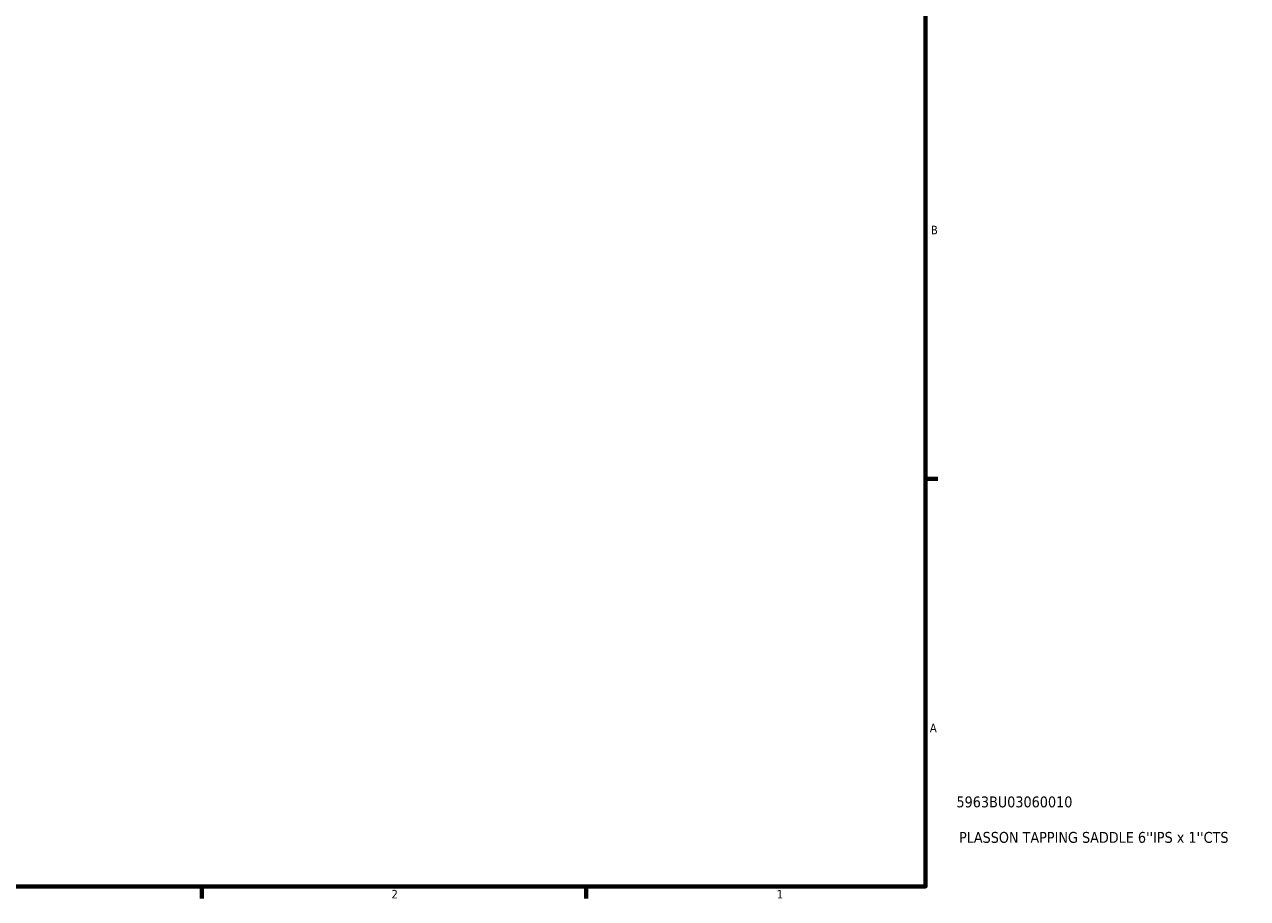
# Model space of a CAD drawing. Header units: inches. Extents: x 0.1 to 47.8, y -0.2 to 47.5.
# Tile 4 of 6: x 23.5 to 37.1, y 0.9 to 10.5. Entities that reach past the tile are written whole.
import ezdxf

# ---------------------------------------------------------------- set-up
doc = ezdxf.new("R2010")
doc.units = ezdxf.units.IN
doc.header["$MEASUREMENT"] = 0
doc.layers.add('Border (ANSI)', color=7, linetype='Continuous', lineweight=70)
doc.layers.add('Title (ANSI)', color=7, linetype='Continuous', lineweight=50)
doc.styles.add('Note Text (ANSI)', font='tahoma.ttf')
doc.styles.add('Text Style29', font='tahoma.ttf')

# ---------------------------------------------------------------- blocks, each defined once
blk = doc.blocks.new('Borders Default Border')
at = {"layer": 'Border (ANSI)'}
for p, q in [((33.5, 5.5), (33.634, 5.5)), ((25.5, 1), (25.5, 0.866)), ((29.75, 1), (29.75, 0.866))]:
    blk.add_line(p, q, dxfattribs=at)
at = {"layer": 'Border (ANSI)', "flags": 128}
blk.add_lwpolyline([(0.5, 1), (0.5, 21), (33.5, 21), (33.5, 1), (0.5, 1)], dxfattribs=at)
at = {"layer": 'Border (ANSI)', "color": 5, "true_color": 0x0000ff, "char_height": 0.0945, "attachment_point": 7, "style": 'Note Text (ANSI)'}
for s, insert in [('B', (33.558, 8.203)), ('A', (33.547, 2.703)), ('2', (27.596, 0.866)), ('1', (31.854, 0.866))]:
    blk.add_mtext(s, dxfattribs=dict(at, insert=insert))
blk = doc.blocks.new('Title Blocks ANSI - Large')
at = {"layer": 'Title (ANSI)', "color": 5, "true_color": 0x0000ff, "style": 'Text Style29'}
for tag, p in [('PART_NUMBER_001', (0.341, 0.873)), ('DESCRIPTION_001', (0.369, 0.481))]:
    blk.add_attdef(tag, p, '', height=0.12, dxfattribs=at)

msp = doc.modelspace()

# ---------------------------------------------------------------- block references
msp.add_blockref('Borders Default Border', (0, 0))
msp.add_blockref('Title Blocks ANSI - Large', (33.5, 1)).add_auto_attribs({'PART_NUMBER_001': '5963BU03060010', 'DESCRIPTION_001': "PLASSON TAPPING SADDLE 6''IPS x 1''CTS"})

doc.saveas('drawing.dxf')
